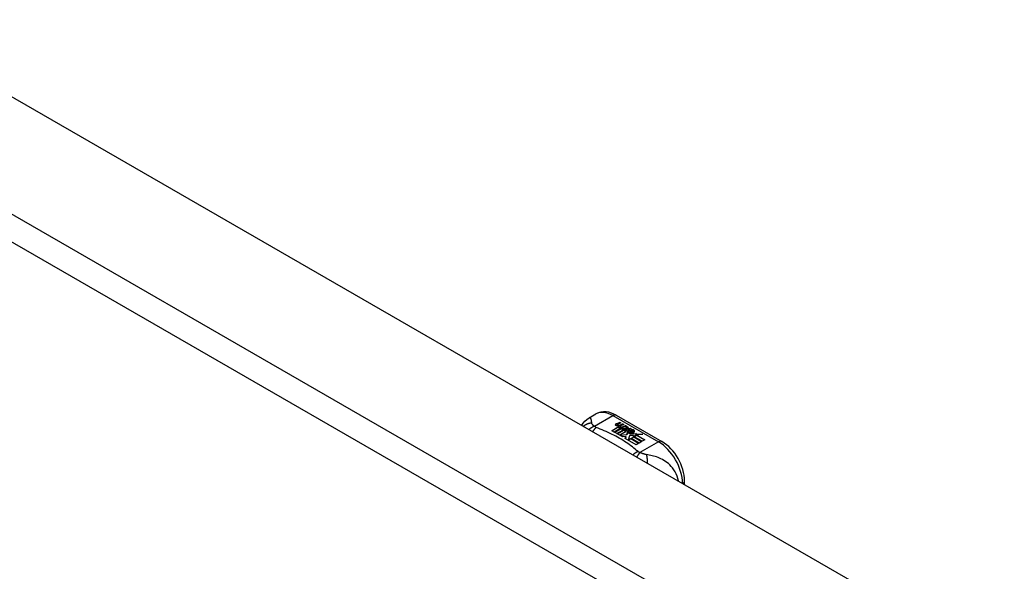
# Model space of a CAD drawing. Header units: inches. Extents: x 532.5 to 626.4, y 208.3 to 286.7.
# Tile 54 of 106: x 573.4 to 579.1, y 260.8 to 264. Entities that reach past the tile are written whole.
import ezdxf

# ---------------------------------------------------------------- set-up
doc = ezdxf.new("R2010")
doc.units = ezdxf.units.IN
doc.header["$MEASUREMENT"] = 0
doc.layers.add('Visible Edges(ANSI)', color=7, linetype='Continuous', lineweight=25)
doc.layers.add('Visible Tangent Edges(ANSI)', color=7, linetype='Continuous', lineweight=25)

msp = doc.modelspace()

# ---------------------------------------------------------------- linework, layer by layer
at = {"layer": 'Visible Edges(ANSI)'}
for p, q in [((533.1409, 286.6697), (579.5306, 259.9556)), ((576.6583, 261.6763), (576.6984, 261.6994)), ((576.8163, 261.6917), (577.0807, 261.5394)), ((576.8176, 261.6431), (576.8369, 261.6506)), ((576.8369, 261.649), (576.8176, 261.6415)), ((576.8208, 261.6364), (576.8208, 261.6347)), ((576.8431, 261.6471), (576.824, 261.6393)), ((576.8369, 261.6506), (576.8431, 261.6471)), ((576.8369, 261.6506), (576.8369, 261.649)), ((576.8414, 261.6464), (576.8369, 261.649)), ((576.8589, 261.6379), (576.8398, 261.6302)), ((576.8402, 261.6365), (576.8527, 261.6415)), ((576.8527, 261.6399), (576.8402, 261.6348)), ((576.8402, 261.6365), (576.8402, 261.6348)), ((576.8527, 261.6415), (576.8589, 261.6379)), ((576.8527, 261.6415), (576.8527, 261.6399)), ((576.8573, 261.6373), (576.8527, 261.6399)), ((576.7899, 261.6026), (576.8274, 261.6242)), ((576.8039, 261.5945), (576.7899, 261.6026)), ((576.8274, 261.6225), (576.7913, 261.6018)), ((576.842, 261.6165), (576.8039, 261.5945)), ((576.8059, 261.5934), (576.844, 261.6153)), ((576.8199, 261.5853), (576.8059, 261.5934)), ((576.844, 261.6137), (576.8073, 261.5926)), ((576.8629, 261.6101), (576.8199, 261.5853)), ((576.8219, 261.5842), (576.8683, 261.6109)), ((576.8534, 261.566), (576.8219, 261.5842)), ((576.8664, 261.6082), (576.8233, 261.5834)), ((576.8274, 261.6242), (576.8274, 261.6225)), ((576.8294, 261.6336), (576.8294, 261.632)), ((576.8294, 261.632), (576.8294, 261.6304)), ((576.8394, 261.6213), (576.8362, 261.6198)), ((576.8362, 261.6198), (576.842, 261.6165)), ((576.8362, 261.6198), (576.8362, 261.6182)), ((576.8406, 261.6157), (576.8362, 261.6182)), ((576.8366, 261.6272), (576.8366, 261.6256)), ((576.8741, 261.598), (576.8366, 261.5764)), ((576.8366, 261.5764), (576.877, 261.5797)), ((576.8393, 261.6196), (576.8442, 261.622)), ((576.8446, 261.6165), (576.8393, 261.6196)), ((576.8442, 261.6204), (576.8408, 261.6187)), ((576.8442, 261.622), (576.8428, 261.6228)), ((576.844, 261.6153), (576.8545, 261.6093)), ((576.844, 261.6153), (576.844, 261.6137)), ((576.8545, 261.6077), (576.844, 261.6137)), ((576.8442, 261.622), (576.8442, 261.6204)), ((576.8749, 261.6287), (576.8446, 261.6165)), ((576.8473, 261.615), (576.8713, 261.6156)), ((576.855, 261.6105), (576.8473, 261.615)), ((576.8713, 261.6139), (576.8501, 261.6134)), ((576.8545, 261.6093), (576.8629, 261.6101)), ((576.8545, 261.6093), (576.8545, 261.6077)), ((576.8595, 261.6081), (576.8545, 261.6077)), ((576.87, 261.6119), (576.855, 261.6105)), ((576.8562, 261.6273), (576.8687, 261.6323)), ((576.8687, 261.6307), (576.8562, 261.6256)), ((576.8683, 261.6109), (576.8635, 261.6041)), ((576.8635, 261.6041), (576.8741, 261.598)), ((576.8635, 261.6041), (576.8635, 261.6025)), ((576.8727, 261.5972), (576.8635, 261.6025)), ((576.866, 261.6042), (576.871, 261.6113)), ((576.8736, 261.5998), (576.866, 261.6042)), ((576.871, 261.6097), (576.8668, 261.6037)), ((576.8687, 261.6323), (576.8749, 261.6287)), ((576.8687, 261.6323), (576.8687, 261.6307)), ((576.8732, 261.6281), (576.8687, 261.6307)), ((576.871, 261.6113), (576.87, 261.6119)), ((576.871, 261.6113), (576.871, 261.6097)), ((576.8713, 261.6156), (576.8782, 261.6269)), ((576.8782, 261.6252), (576.8713, 261.6139)), ((576.8713, 261.6156), (576.8713, 261.6139)), ((576.8797, 261.6108), (576.8736, 261.5998)), ((576.877, 261.5797), (576.8813, 261.5935)), ((576.8813, 261.5918), (576.877, 261.5781)), ((576.877, 261.5797), (576.877, 261.5781)), ((576.8782, 261.6269), (576.8858, 261.6225)), ((576.8782, 261.6269), (576.8782, 261.6252)), ((576.8849, 261.6213), (576.8782, 261.6252)), ((576.9045, 261.6117), (576.8797, 261.6108)), ((576.8858, 261.6225), (576.8802, 261.6151)), ((576.8802, 261.6151), (576.8813, 261.6145)), ((576.8802, 261.6151), (576.8802, 261.6135)), ((576.8813, 261.6128), (576.8802, 261.6135)), ((576.8813, 261.6145), (576.8968, 261.6161)), ((576.8968, 261.6145), (576.8813, 261.6128)), ((576.8813, 261.6145), (576.8813, 261.6128)), ((576.8813, 261.5935), (576.8813, 261.5918)), ((576.8892, 261.5966), (576.8892, 261.595)), ((576.8927, 261.6056), (576.8927, 261.604)), ((576.8927, 261.6056), (576.91, 261.5957)), ((576.91, 261.594), (576.8927, 261.604)), ((576.905, 261.5936), (576.8937, 261.6001)), ((576.8968, 261.6161), (576.9045, 261.6117)), ((576.8968, 261.6161), (576.8968, 261.6145)), ((576.9018, 261.6116), (576.8968, 261.6145)), ((576.8992, 261.5875), (576.8971, 261.5825)), ((576.8971, 261.5825), (576.9326, 261.5859)), ((576.9302, 261.5841), (576.8971, 261.5809)), ((576.8971, 261.5825), (576.8971, 261.5809)), ((576.9015, 261.6071), (576.9057, 261.6095)), ((576.9057, 261.6079), (576.9034, 261.6065)), ((576.905, 261.5936), (576.905, 261.592)), ((576.9057, 261.6095), (576.9057, 261.6079)), ((576.91, 261.5957), (576.91, 261.594)), ((576.9133, 261.5989), (576.9133, 261.5973)), ((576.9326, 261.5859), (576.9269, 261.5815)), ((576.9269, 261.5815), (576.9693, 261.5822)), ((576.9269, 261.5815), (576.9269, 261.5799)), ((576.9595, 261.5804), (576.9269, 261.5799)), ((576.9693, 261.5822), (576.9351, 261.576)), ((576.8366, 261.5764), (576.8366, 261.5757)), ((576.877, 261.5781), (576.8381, 261.5749)), ((576.8723, 261.5693), (576.8534, 261.566)), ((576.8683, 261.5575), (576.8723, 261.5693)), ((576.9313, 261.5211), (576.8683, 261.5575)), ((576.8723, 261.5677), (576.8687, 261.5572)), ((576.8723, 261.5693), (576.8723, 261.5677)), ((576.893, 261.5727), (576.8851, 261.5481)), ((576.8851, 261.5481), (576.8999, 261.5567)), ((576.8851, 261.5481), (576.8851, 261.5478)), ((576.8999, 261.555), (576.8862, 261.5471)), ((576.9155, 261.575), (576.893, 261.5727)), ((576.8999, 261.5567), (576.9465, 261.5299)), ((576.8999, 261.5567), (576.8999, 261.555)), ((576.9451, 261.529), (576.8999, 261.555)), ((576.9019, 261.5578), (576.9171, 261.5665)), ((576.9485, 261.531), (576.9019, 261.5578)), ((576.9171, 261.5649), (576.9033, 261.557)), ((576.9328, 261.5755), (576.9117, 261.5717)), ((576.9117, 261.5717), (576.9155, 261.575)), ((576.9155, 261.5733), (576.9141, 261.5722)), ((576.9155, 261.575), (576.9155, 261.5733)), ((576.9171, 261.5665), (576.9636, 261.5397)), ((576.9171, 261.5665), (576.9171, 261.5649)), ((576.9622, 261.5389), (576.9171, 261.5649)), ((576.9192, 261.5677), (576.9328, 261.5755)), ((576.9657, 261.5409), (576.9192, 261.5677)), ((576.9328, 261.5739), (576.9206, 261.5669)), ((576.9465, 261.5299), (576.9313, 261.5211)), ((576.9328, 261.5755), (576.9328, 261.5739)), ((576.9351, 261.576), (576.9808, 261.5497)), ((576.9351, 261.576), (576.9351, 261.5743)), ((576.9794, 261.5488), (576.9351, 261.5743)), ((576.9636, 261.5397), (576.9485, 261.531)), ((576.9808, 261.5497), (576.9657, 261.5409)), ((577.2118, 261.291), (577.2118, 261.3124))]:
    msp.add_line(p, q, dxfattribs=at)
at = {"layer": 'Visible Edges(ANSI)', "flags": 128}
for points in [[(576.8163, 261.6917), (576.8022, 261.6989), (576.7878, 261.7048), (576.773, 261.709), (576.7579, 261.7115), (576.7426, 261.7119), (576.7274, 261.7101), (576.7125, 261.706), (576.6984, 261.6994)], [(576.6168, 261.6336), (576.6247, 261.6461), (576.6343, 261.6577), (576.6457, 261.6678), (576.6583, 261.6763)], [(577.2118, 261.3124), (577.2111, 261.3285), (577.2092, 261.3448), (577.206, 261.3613), (577.2017, 261.3777), (577.1963, 261.3941), (577.1898, 261.4104), (577.1823, 261.4263), (577.1739, 261.4419), (577.1646, 261.4569), (577.1546, 261.4714), (577.1437, 261.4851), (577.1323, 261.498), (577.1202, 261.51), (577.1075, 261.5209), (577.0943, 261.5308), (577.0807, 261.5394)]]:
    msp.add_lwpolyline(points, dxfattribs=at)
at = {"layer": 'Visible Edges(ANSI)'}
for centre, major_axis, start_param, end_param in [((576.8174, 261.6371), (-0.007, 0), 5.820233, 7.062977), ((576.8174, 261.6355), (-0.007, 0), 5.820233, 6.078955), ((576.8283, 261.634), (0.0192, 0), 2.164208, 2.67864), ((576.8283, 261.6323), (-0.0192, 0), 5.305801, 5.820233), ((576.8248, 261.6364), (-0.004, 0), 5.90879, 7.175095), ((576.8287, 261.6355), (-0.0082, 0), 5.323118, 5.90879), ((576.8221, 261.651), (0.031, 0), 4.949028, 5.337665), ((576.8241, 261.6409), (-0.0164, 0), 0.779792, 1.90155), ((576.8248, 261.6347), (-0.004, 0), 0, 0.89191), ((576.8275, 261.6383), (0.0084, 0), 4.033503, 4.932446), ((576.8275, 261.6367), (-0.0084, 0), 0.89191, 1.767313), ((576.8328, 261.628), (-0.00676, 0), 5.794367, 7.059467), ((576.8328, 261.6264), (-0.00676, 0), 5.794367, 6.071487), ((576.8438, 261.6247), (0.0192, 0), 2.419321, 2.652775), ((576.8438, 261.623), (-0.0192, 0), 5.560914, 5.794367), ((576.8389, 261.6305), (0.016, 0), 3.905964, 4.740051), ((576.8389, 261.6289), (-0.016, 0), 0.764371, 1.402544), ((576.8394, 261.6318), (-0.016, 0), 0.776281, 1.787416), ((576.8221, 261.6493), (-0.031, 0), 1.80809, 2.196072), ((576.8406, 261.6272), (-0.004, 0), 5.908937, 7.173827), ((576.8406, 261.6256), (-0.004, 0), 0, 0.890642), ((576.8445, 261.6263), (-0.0082, 0), 5.323254, 5.908937), ((576.8434, 261.6292), (0.0084, 0), 4.032234, 4.932287), ((576.8434, 261.6276), (-0.0084, 0), 0.890642, 1.484281), ((576.8434, 261.6276), (-0.0084, 0), 1.514337, 1.790695), ((576.8384, 261.6419), (0.031, 0), 4.932287, 5.323254), ((576.8384, 261.6403), (-0.031, 0), 1.790695, 2.181662), ((576.8914, 261.5973), (-0.0101, 0), 5.913952, 6.982716), ((576.8999, 261.6002), (0.022, 0), 3.701478, 4.680599), ((576.8999, 261.5986), (-0.022, 0), 0.559885, 1.507168), ((576.8914, 261.5957), (-0.0101, 0), 5.913952, 6.142632), ((576.8995, 261.5955), (-0.0188, 0), 5.081623, 5.913952), ((576.8995, 261.5939), (-0.0188, 0), 5.081623, 5.913952), ((576.8999, 261.6002), (-0.0199, 0), 0.617996, 1.556283), ((576.8955, 261.5966), (-0.00637, 0), 4.999578, 6.390788), ((576.8965, 261.5967), (-0.0073, 0), 0.107602, 1.123637), ((576.8955, 261.595), (-0.00637, 0), 0, 0.107602), ((576.8965, 261.5951), (-0.0073, 0), 0.107602, 1.123637), ((576.8981, 261.5987), (0.0112, 0), 4.26523, 5.375571), ((576.8981, 261.5971), (0.0112, 0), 4.26523, 5.375571), ((576.9, 261.604), (-0.0265, 0), 1.556283, 2.296236), ((576.8937, 261.5962), (0.0205, 0), 0.343453, 1.17916), ((576.887, 261.5889), (0.0405, 0), 0.638101, 1.087938), ((576.887, 261.5872), (-0.0405, 0), 3.779694, 4.229531), ((576.9069, 261.5989), (0.0064, 0), 5.210263, 6.626638), ((576.9069, 261.5973), (0.0064, 0), 5.210263, 6.283185), ((576.9089, 261.5982), (0.0132, 0), 5.437829, 6.921287), ((576.9089, 261.5966), (0.0132, 0), 0.108138, 0.638101)]:
    msp.add_ellipse(centre, major_axis=major_axis, ratio=0.575862, start_param=start_param, end_param=end_param, dxfattribs=at)
at = {"layer": 'Visible Tangent Edges(ANSI)'}
for p, q in [((532.5505, 286.3297), (578.9402, 259.6156)), ((578.8702, 259.4944), (532.4805, 286.2085)), ((576.6891, 261.6278), (576.7966, 261.6897)), ((576.7966, 261.6897), (577.0611, 261.5374)), ((576.8111, 261.6389), (576.8111, 261.6373)), ((576.8176, 261.6431), (576.8176, 261.6415)), ((576.8223, 261.6346), (576.8223, 261.6329)), ((576.8268, 261.6299), (576.8268, 261.6282)), ((576.8381, 261.6254), (576.8381, 261.6238)), ((576.8452, 261.6245), (576.8452, 261.6228)), ((576.8562, 261.6273), (576.8562, 261.6256)), ((576.882, 261.5994), (576.882, 261.5978)), ((576.8892, 261.5962), (576.8892, 261.5946)), ((576.8933, 261.5929), (576.8933, 261.5913)), ((576.9195, 261.6027), (576.9195, 261.6011)), ((577.0611, 261.5374), (576.9535, 261.4755))]:
    msp.add_line(p, q, dxfattribs=at)
at = {"layer": 'Visible Tangent Edges(ANSI)', "flags": 128}
for points in [[(576.6742, 261.6461), (576.6721, 261.6461), (576.67, 261.646), (576.6679, 261.6458), (576.6658, 261.6456), (576.6637, 261.6453), (576.6615, 261.6449), (576.6594, 261.6445), (576.6573, 261.6441), (576.6552, 261.6435), (576.6531, 261.643), (576.651, 261.6423), (576.6489, 261.6416), (576.6469, 261.6408), (576.6448, 261.64), (576.6428, 261.6391), (576.6408, 261.6381), (576.6388, 261.6371), (576.6369, 261.636), (576.635, 261.6349), (576.6331, 261.6337), (576.6313, 261.6324), (576.6295, 261.6311), (576.6278, 261.6297), (576.6261, 261.6283)], [(576.6742, 261.6461), (576.6739, 261.6486), (576.6736, 261.651), (576.6733, 261.6533), (576.673, 261.6555), (576.6726, 261.6576), (576.6723, 261.6597), (576.6719, 261.6616), (576.6716, 261.6635), (576.6711, 261.6653), (576.6707, 261.667), (576.6702, 261.6686), (576.6696, 261.6701), (576.669, 261.6715), (576.6684, 261.6728), (576.6677, 261.6739), (576.6669, 261.6749), (576.6661, 261.6758), (576.6652, 261.6765), (576.6642, 261.677), (576.6632, 261.6773), (576.662, 261.6774), (576.6609, 261.6773), (576.6596, 261.6769), (576.6583, 261.6763)], [(576.6891, 261.6278), (576.6879, 261.6287), (576.6868, 261.6296), (576.6858, 261.6305), (576.6847, 261.6314), (576.6837, 261.6323), (576.6828, 261.6332), (576.6819, 261.634), (576.681, 261.6349), (576.6802, 261.6357), (576.6794, 261.6366), (576.6787, 261.6374), (576.678, 261.6382), (576.6774, 261.639), (576.6769, 261.6397), (576.6764, 261.6404), (576.676, 261.6411), (576.6757, 261.6417), (576.6753, 261.6424), (576.6751, 261.643), (576.6748, 261.6437), (576.6746, 261.6443), (576.6744, 261.6449), (576.6743, 261.6455), (576.6742, 261.6461)], [(576.6891, 261.6278), (576.6878, 261.6274), (576.6865, 261.6269), (576.6853, 261.6264), (576.684, 261.6259), (576.6827, 261.6254), (576.6814, 261.6248), (576.6801, 261.6242), (576.6788, 261.6236), (576.6775, 261.6229), (576.6762, 261.6222), (576.6749, 261.6215), (576.6736, 261.6208), (576.6723, 261.62), (576.671, 261.6192), (576.6697, 261.6184), (576.6684, 261.6175), (576.6671, 261.6167), (576.6658, 261.6158), (576.6645, 261.6148), (576.6632, 261.6139), (576.6619, 261.6129), (576.6607, 261.6119), (576.6594, 261.6108), (576.6582, 261.6098)], [(576.6994, 261.6213), (576.6986, 261.6206), (576.6978, 261.6199), (576.697, 261.6192), (576.6961, 261.6184), (576.6953, 261.6176), (576.6945, 261.6168), (576.6936, 261.6159), (576.6928, 261.6151), (576.6919, 261.6142), (576.6911, 261.6133), (576.6902, 261.6123), (576.6894, 261.6113), (576.6885, 261.6103), (576.6877, 261.6093), (576.6869, 261.6082), (576.686, 261.6071), (576.6852, 261.606), (576.6843, 261.6049), (576.6835, 261.6037), (576.6827, 261.6025), (576.6818, 261.6013), (576.681, 261.6001), (576.6802, 261.5989), (576.6794, 261.5976)], [(576.6994, 261.6213), (576.6989, 261.6215), (576.6984, 261.6217), (576.6979, 261.6219), (576.6975, 261.6222), (576.697, 261.6224), (576.6965, 261.6226), (576.696, 261.6229), (576.6956, 261.6231), (576.6951, 261.6233), (576.6947, 261.6236), (576.6942, 261.6239), (576.6938, 261.6241), (576.6934, 261.6244), (576.693, 261.6247), (576.6926, 261.6249), (576.6922, 261.6252), (576.6917, 261.6255), (576.6913, 261.6258), (576.6909, 261.6262), (576.6905, 261.6265), (576.6902, 261.6268), (576.6898, 261.6271), (576.6894, 261.6275), (576.6891, 261.6278)], [(576.9422, 261.4815), (576.9342, 261.4884), (576.9261, 261.4952), (576.9177, 261.502), (576.9092, 261.5087), (576.9005, 261.5153), (576.8915, 261.5218), (576.8824, 261.5282), (576.873, 261.5345), (576.8635, 261.5407), (576.8537, 261.5469), (576.8438, 261.5529), (576.8337, 261.5588), (576.8234, 261.5646), (576.813, 261.5703), (576.8023, 261.5759), (576.7915, 261.5814), (576.7806, 261.5868), (576.7694, 261.5921), (576.7581, 261.5972), (576.7467, 261.6023), (576.7351, 261.6072), (576.7233, 261.612), (576.7114, 261.6167), (576.6994, 261.6213)], [(576.9422, 261.4815), (576.9411, 261.481), (576.9399, 261.4805), (576.9387, 261.48), (576.9375, 261.4794), (576.9363, 261.4788), (576.9351, 261.4782), (576.9339, 261.4776), (576.9327, 261.4769), (576.9314, 261.4763), (576.9302, 261.4756), (576.929, 261.4748), (576.9277, 261.4741), (576.9265, 261.4733), (576.9253, 261.4725), (576.924, 261.4716), (576.9228, 261.4708), (576.9216, 261.4699), (576.9203, 261.469), (576.9191, 261.4681), (576.9179, 261.4671), (576.9166, 261.4661), (576.9154, 261.4651), (576.9142, 261.4641), (576.913, 261.4631)], [(576.9535, 261.4755), (576.9528, 261.4748), (576.9521, 261.474), (576.9513, 261.4732), (576.9505, 261.4724), (576.9498, 261.4716), (576.949, 261.4707), (576.9482, 261.4698), (576.9474, 261.4689), (576.9466, 261.4679), (576.9459, 261.4669), (576.9451, 261.4659), (576.9443, 261.4649), (576.9435, 261.4639), (576.9427, 261.4628), (576.9418, 261.4617), (576.941, 261.4605), (576.9402, 261.4594), (576.9394, 261.4582), (576.9386, 261.457), (576.9378, 261.4558), (576.937, 261.4545), (576.9362, 261.4532), (576.9354, 261.4519), (576.9346, 261.4506)], [(576.9535, 261.4755), (576.9529, 261.4757), (576.9524, 261.4759), (576.9518, 261.4761), (576.9512, 261.4764), (576.9507, 261.4766), (576.9501, 261.4768), (576.9496, 261.477), (576.9491, 261.4773), (576.9486, 261.4775), (576.9481, 261.4778), (576.9476, 261.478), (576.9471, 261.4782), (576.9467, 261.4785), (576.9462, 261.4787), (576.9458, 261.479), (576.9454, 261.4793), (576.9449, 261.4795), (576.9445, 261.4798), (576.9441, 261.4801), (576.9437, 261.4803), (576.9433, 261.4806), (576.943, 261.4809), (576.9426, 261.4812), (576.9422, 261.4815)], [(576.9902, 261.4642), (576.9889, 261.4644), (576.9875, 261.4646), (576.9862, 261.4648), (576.9848, 261.4651), (576.9835, 261.4654), (576.9821, 261.4657), (576.9807, 261.4661), (576.9793, 261.4664), (576.9779, 261.4668), (576.9764, 261.4672), (576.975, 261.4676), (576.9734, 261.4681), (576.9717, 261.4687), (576.97, 261.4692), (576.9683, 261.4698), (576.9666, 261.4704), (576.965, 261.471), (576.9633, 261.4716), (576.9616, 261.4723), (576.96, 261.4729), (576.9584, 261.4735), (576.9567, 261.4742), (576.9551, 261.4748), (576.9535, 261.4755)], [(577.1759, 261.3117), (577.1729, 261.3259), (577.1687, 261.3396), (577.1633, 261.3527), (577.157, 261.3649), (577.15, 261.3762), (577.1425, 261.3865), (577.1345, 261.3958), (577.1263, 261.4043), (577.118, 261.4119), (577.1095, 261.4188), (577.1009, 261.4249), (577.0923, 261.4304), (577.0838, 261.4353), (577.0752, 261.4397), (577.0666, 261.4436), (577.0581, 261.4471), (577.0496, 261.4502), (577.0411, 261.453), (577.0326, 261.4554), (577.0242, 261.4576), (577.0158, 261.4595), (577.0073, 261.4613), (576.9987, 261.4628), (576.9902, 261.4642)], [(576.9902, 261.4642), (576.9906, 261.4627), (576.991, 261.4611), (576.9914, 261.4595), (576.9918, 261.4578), (576.9921, 261.4561), (576.9925, 261.4544), (576.9928, 261.4526), (576.9931, 261.4507), (576.9934, 261.4488), (576.9936, 261.4469), (576.9939, 261.4449), (576.9941, 261.4428), (576.9943, 261.4408), (576.9944, 261.4386), (576.9946, 261.4365), (576.9947, 261.4343), (576.9948, 261.4321), (576.9949, 261.4298), (576.995, 261.4276), (576.995, 261.4253), (576.995, 261.4229), (576.995, 261.4206), (576.995, 261.4182), (576.9949, 261.4159)]]:
    msp.add_lwpolyline(points, dxfattribs=at)
at = {"layer": 'Visible Tangent Edges(ANSI)'}
for centre, major_axis, ratio, start_param, end_param in [((576.7966, 261.5288), (-0.0982, 0.1706), 0.578093, 5.499721, 6.283185), ((576.7966, 261.6575), (0.0196, 0.0341), 0.578093, 0, 0.783464), ((577.0611, 261.5052), (0.0196, 0.0341), 0.578093, 0, 0.783464), ((577.0611, 261.3765), (0.0982, -0.1706), 0.578093, 0.795218, 2.358128), ((577.1724, 261.3124), (0.0394, 0), 0.575862, 5.537379, 6.283185)]:
    msp.add_ellipse(centre, major_axis=major_axis, ratio=ratio, start_param=start_param, end_param=end_param, dxfattribs=at)

doc.saveas('drawing.dxf')
